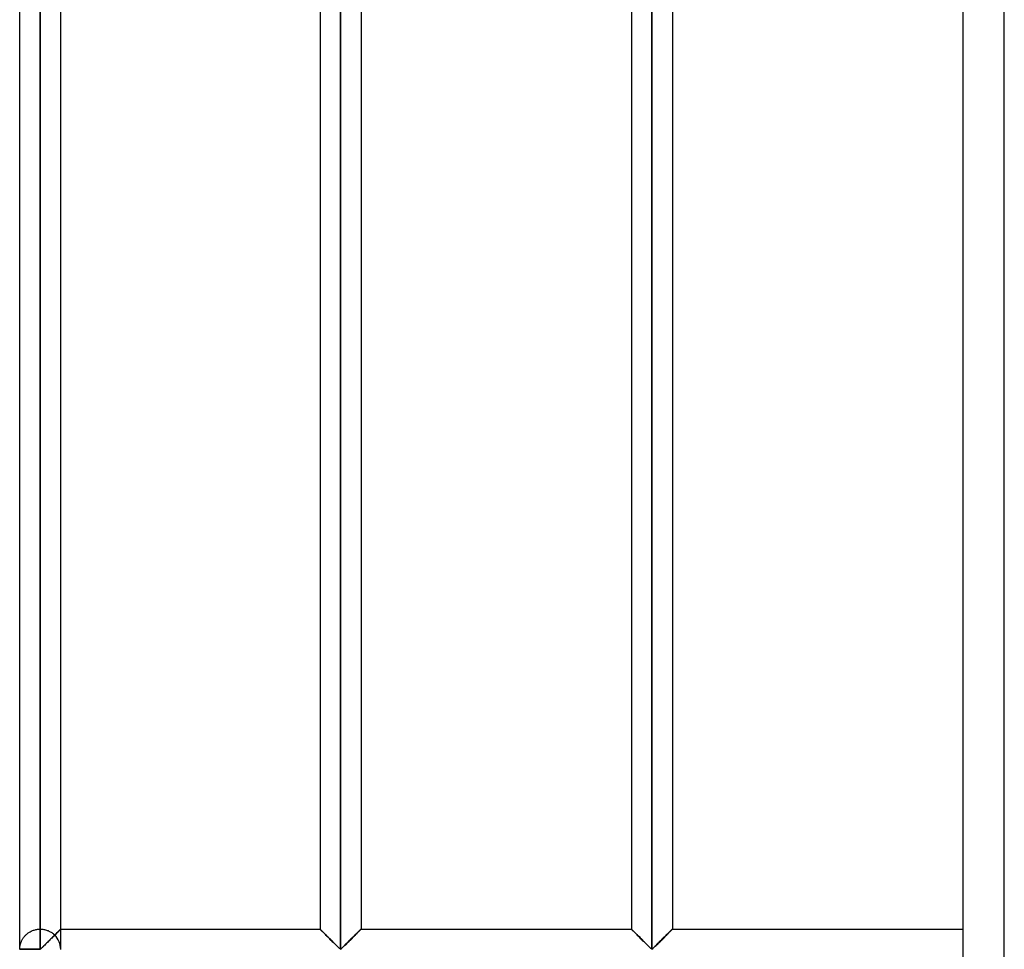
# Model space of a CAD drawing. Header units: millimetres. Extents: x -315 to 376, y -690 to 690.
# Tile 2 of 20: x -315 to -195, y -567 to -453. Entities that reach past the tile are written whole.
import ezdxf

# ---------------------------------------------------------------- set-up
doc = ezdxf.new("R2010")
doc.units = ezdxf.units.MM
doc.layers.add('MAIN-1', color=7, linetype='Continuous')
doc.layers.add('MAIN-2', color=7, linetype='Continuous')

msp = doc.modelspace()

# ---------------------------------------------------------------- linework, layer by layer
at = {"layer": 'MAIN-1'}
for p, q in [((-200, -690), (-200, 690)), ((-315, -566.6), (-315, -340.07)), ((-312.5, -566.6), (-312.5, -340.07)), ((-275.9, -340.07), (-275.9, -566.6)), ((-237.95, -340.07), (-237.95, -566.6)), ((-310, -564.17), (-310, -342.5)), ((-278.4, -342.5), (-278.4, -564.17)), ((-273.4, -342.5), (-273.4, -564.17)), ((-240.45, -342.5), (-240.45, -564.17)), ((-235.45, -342.5), (-235.45, -564.17)), ((-310.99, -565.16), (-311.1, -565.26)), ((-310.89, -565.05), (-310.99, -565.16)), ((-310.79, -564.95), (-310.89, -565.05)), ((-310.69, -564.86), (-310.79, -564.95)), ((-310.6, -564.76), (-310.69, -564.86)), ((-310.51, -564.67), (-310.6, -564.76)), ((-310.42, -564.58), (-310.51, -564.67)), ((-310.34, -564.5), (-310.42, -564.58)), ((-310.26, -564.43), (-310.34, -564.5)), ((-310.2, -564.36), (-310.26, -564.43)), ((-310.14, -564.3), (-310.2, -564.36)), ((-310.09, -564.26), (-310.14, -564.3)), ((-310.05, -564.22), (-310.09, -564.26)), ((-310.02, -564.19), (-310.05, -564.22)), ((-310.01, -564.17), (-310.02, -564.19)), ((-310, -564.17), (-310.01, -564.17)), ((-310, -564.17), (-278.4, -564.17)), ((-278.39, -564.17), (-278.4, -564.17)), ((-278.38, -564.19), (-278.39, -564.17)), ((-278.36, -564.21), (-278.38, -564.19)), ((-278.33, -564.24), (-278.36, -564.21)), ((-278.29, -564.28), (-278.33, -564.24)), ((-278.24, -564.33), (-278.29, -564.28)), ((-278.18, -564.39), (-278.24, -564.33)), ((-278.12, -564.45), (-278.18, -564.39)), ((-278.05, -564.52), (-278.12, -564.45)), ((-277.97, -564.59), (-278.05, -564.52)), ((-277.89, -564.67), (-277.97, -564.59)), ((-277.81, -564.75), (-277.89, -564.67)), ((-277.73, -564.84), (-277.81, -564.75)), ((-277.64, -564.93), (-277.73, -564.84)), ((-277.55, -565.02), (-277.64, -564.93)), ((-277.46, -565.11), (-277.55, -565.02)), ((-277.36, -565.2), (-277.46, -565.11)), ((-274.34, -565.11), (-274.44, -565.2)), ((-274.25, -565.02), (-274.34, -565.11)), ((-274.16, -564.93), (-274.25, -565.02)), ((-274.07, -564.84), (-274.16, -564.93)), ((-273.99, -564.75), (-274.07, -564.84)), ((-273.91, -564.67), (-273.99, -564.75)), ((-273.83, -564.59), (-273.91, -564.67)), ((-273.75, -564.52), (-273.83, -564.59)), ((-273.68, -564.45), (-273.75, -564.52)), ((-273.62, -564.39), (-273.68, -564.45)), ((-273.56, -564.33), (-273.62, -564.39)), ((-273.51, -564.28), (-273.56, -564.33)), ((-273.47, -564.24), (-273.51, -564.28)), ((-273.44, -564.21), (-273.47, -564.24)), ((-273.42, -564.19), (-273.44, -564.21)), ((-273.41, -564.17), (-273.42, -564.19)), ((-273.4, -564.17), (-273.41, -564.17)), ((-273.4, -564.17), (-240.45, -564.17)), ((-240.44, -564.17), (-240.45, -564.17)), ((-240.43, -564.19), (-240.44, -564.17)), ((-240.41, -564.21), (-240.43, -564.19)), ((-240.37, -564.24), (-240.41, -564.21)), ((-240.33, -564.29), (-240.37, -564.24)), ((-240.28, -564.34), (-240.33, -564.29)), ((-240.22, -564.4), (-240.28, -564.34)), ((-240.15, -564.46), (-240.22, -564.4)), ((-240.08, -564.54), (-240.15, -564.46)), ((-240, -564.62), (-240.08, -564.54)), ((-239.92, -564.7), (-240, -564.62)), ((-239.83, -564.79), (-239.92, -564.7)), ((-239.74, -564.88), (-239.83, -564.79)), ((-239.65, -564.97), (-239.74, -564.88)), ((-239.55, -565.06), (-239.65, -564.97)), ((-239.46, -565.16), (-239.55, -565.06)), ((-239.36, -565.26), (-239.46, -565.16)), ((-236.39, -565.11), (-236.49, -565.2)), ((-236.3, -565.02), (-236.39, -565.11)), ((-236.21, -564.93), (-236.3, -565.02)), ((-236.12, -564.84), (-236.21, -564.93)), ((-236.04, -564.75), (-236.12, -564.84)), ((-235.96, -564.67), (-236.04, -564.75)), ((-235.88, -564.59), (-235.96, -564.67)), ((-235.8, -564.52), (-235.88, -564.59)), ((-235.73, -564.45), (-235.8, -564.52)), ((-235.67, -564.39), (-235.73, -564.45)), ((-235.61, -564.33), (-235.67, -564.39)), ((-235.56, -564.28), (-235.61, -564.33)), ((-235.52, -564.24), (-235.56, -564.28)), ((-235.49, -564.21), (-235.52, -564.24)), ((-235.47, -564.19), (-235.49, -564.21)), ((-235.46, -564.17), (-235.47, -564.19)), ((-235.45, -564.17), (-235.46, -564.17)), ((-235.45, -564.17), (-200, -564.17)), ((-312.23, -566.38), (-312.31, -566.47)), ((-312.14, -566.3), (-312.23, -566.38)), ((-312.04, -566.2), (-312.14, -566.3)), ((-311.94, -566.11), (-312.04, -566.2)), ((-311.84, -566.01), (-311.94, -566.11)), ((-311.74, -565.9), (-311.84, -566.01)), ((-311.63, -565.8), (-311.74, -565.9)), ((-311.53, -565.69), (-311.63, -565.8)), ((-311.42, -565.59), (-311.53, -565.69)), ((-311.31, -565.48), (-311.42, -565.59)), ((-311.2, -565.37), (-311.31, -565.48)), ((-311.1, -565.26), (-311.2, -565.37)), ((-277.26, -565.3), (-277.36, -565.2)), ((-277.17, -565.4), (-277.26, -565.3)), ((-277.07, -565.5), (-277.17, -565.4)), ((-276.97, -565.59), (-277.07, -565.5)), ((-276.87, -565.69), (-276.97, -565.59)), ((-276.77, -565.79), (-276.87, -565.69)), ((-276.68, -565.88), (-276.77, -565.79)), ((-276.58, -565.98), (-276.68, -565.88)), ((-276.49, -566.07), (-276.58, -565.98)), ((-276.4, -566.16), (-276.49, -566.07)), ((-276.31, -566.25), (-276.4, -566.16)), ((-276.23, -566.33), (-276.31, -566.25)), ((-276.15, -566.41), (-276.23, -566.33)), ((-275.57, -566.33), (-275.65, -566.41)), ((-275.49, -566.25), (-275.57, -566.33)), ((-275.4, -566.16), (-275.49, -566.25)), ((-275.31, -566.07), (-275.4, -566.16)), ((-275.22, -565.98), (-275.31, -566.07)), ((-275.12, -565.88), (-275.22, -565.98)), ((-275.03, -565.79), (-275.12, -565.88)), ((-274.93, -565.69), (-275.03, -565.79)), ((-274.83, -565.59), (-274.93, -565.69)), ((-274.73, -565.5), (-274.83, -565.59)), ((-274.63, -565.4), (-274.73, -565.5)), ((-274.54, -565.3), (-274.63, -565.4)), ((-274.44, -565.2), (-274.54, -565.3)), ((-239.26, -565.36), (-239.36, -565.26)), ((-239.16, -565.46), (-239.26, -565.36)), ((-239.06, -565.56), (-239.16, -565.46)), ((-238.96, -565.66), (-239.06, -565.56)), ((-238.85, -565.76), (-238.96, -565.66)), ((-238.76, -565.86), (-238.85, -565.76)), ((-238.66, -565.95), (-238.76, -565.86)), ((-238.56, -566.05), (-238.66, -565.95)), ((-238.47, -566.14), (-238.56, -566.05)), ((-238.38, -566.23), (-238.47, -566.14)), ((-238.29, -566.32), (-238.38, -566.23)), ((-238.21, -566.4), (-238.29, -566.32)), ((-238.13, -566.48), (-238.21, -566.4)), ((-237.62, -566.33), (-237.7, -566.41)), ((-237.54, -566.25), (-237.62, -566.33)), ((-237.45, -566.16), (-237.54, -566.25)), ((-237.36, -566.07), (-237.45, -566.16)), ((-237.27, -565.98), (-237.36, -566.07)), ((-237.17, -565.88), (-237.27, -565.98)), ((-237.08, -565.79), (-237.17, -565.88)), ((-236.98, -565.69), (-237.08, -565.79)), ((-236.88, -565.59), (-236.98, -565.69)), ((-236.78, -565.5), (-236.88, -565.59)), ((-236.68, -565.4), (-236.78, -565.5)), ((-236.59, -565.3), (-236.68, -565.4)), ((-236.49, -565.2), (-236.59, -565.3)), ((-312.5, -566.6), (-315, -566.6)), ((-312.4, -566.54), (-312.5, -566.6)), ((-312.5, -566.67), (-312.5, -566.6)), ((-312.31, -566.47), (-312.4, -566.54)), ((-276.07, -566.48), (-276.15, -566.41)), ((-276, -566.55), (-276.07, -566.48)), ((-275.9, -566.6), (-276, -566.55)), ((-275.8, -566.55), (-275.9, -566.6)), ((-275.73, -566.48), (-275.8, -566.55)), ((-275.65, -566.41), (-275.73, -566.48)), ((-238.05, -566.54), (-238.13, -566.48)), ((-237.95, -566.6), (-238.05, -566.54)), ((-237.85, -566.55), (-237.95, -566.6)), ((-237.78, -566.48), (-237.85, -566.55)), ((-237.7, -566.41), (-237.78, -566.48))]:
    msp.add_line(p, q, dxfattribs=at)
msp.add_arc((-312.5, -566.67), 2.5, 178.3794, 180, dxfattribs=at)
at = {"layer": 'MAIN-2'}
for p, q in [((-195, -685), (-195, 685)), ((-312.5, -340.07), (-312.5, -566.6)), ((-275.9, -566.6), (-275.9, -340.07)), ((-275.9, -340.07), (-275.9, -566.6)), ((-275.9, -566.6), (-275.9, -340.07)), ((-237.95, -566.6), (-237.95, -340.07)), ((-237.95, -340.07), (-237.95, -566.6)), ((-237.95, -566.6), (-237.95, -340.07)), ((-312.5, -342.5), (-312.5, -564.17)), ((-312.5, -342.5), (-312.5, -564.17)), ((-312.5, -564.17), (-312.5, -342.5)), ((-312.5, -342.5), (-312.5, -564.17)), ((-312.5, -564.17), (-312.5, -342.5)), ((-312.5, -342.5), (-312.5, -564.17)), ((-312.5, -564.17), (-312.5, -342.5)), ((-312.5, -342.5), (-312.5, -564.17)), ((-312.5, -564.17), (-312.5, -342.5)), ((-312.5, -342.5), (-312.5, -564.17)), ((-312.5, -564.17), (-312.5, -342.5)), ((-312.5, -342.5), (-312.5, -564.17)), ((-312.5, -564.17), (-312.5, -342.5)), ((-312.5, -342.5), (-312.5, -564.17)), ((-312.5, -564.17), (-312.5, -342.5)), ((-312.5, -342.5), (-312.5, -564.17)), ((-312.5, -564.17), (-312.5, -342.5)), ((-312.5, -342.5), (-312.5, -564.17)), ((-312.5, -564.17), (-312.5, -342.5)), ((-312.5, -342.5), (-312.5, -564.17)), ((-312.5, -564.17), (-312.5, -342.5)), ((-312.5, -342.5), (-312.5, -564.17)), ((-312.5, -564.17), (-312.5, -342.5)), ((-312.5, -342.5), (-312.5, -564.17)), ((-312.5, -564.17), (-312.5, -342.5)), ((-312.5, -342.5), (-312.5, -564.17)), ((-312.5, -564.17), (-312.5, -342.5)), ((-312.5, -342.5), (-312.5, -564.17)), ((-312.5, -564.17), (-312.5, -342.5)), ((-312.5, -342.5), (-312.5, -564.17)), ((-312.5, -564.17), (-312.5, -342.5)), ((-312.5, -342.5), (-312.5, -564.17)), ((-312.5, -564.17), (-312.5, -342.5)), ((-312.5, -342.5), (-312.5, -564.17)), ((-312.5, -564.17), (-312.5, -342.5)), ((-312.5, -342.5), (-312.5, -564.17)), ((-312.5, -564.17), (-312.5, -342.5)), ((-312.5, -342.5), (-312.5, -564.17)), ((-312.5, -564.17), (-312.5, -342.5)), ((-312.5, -342.5), (-312.5, -564.17)), ((-312.5, -564.17), (-312.5, -342.5)), ((-312.5, -342.5), (-312.5, -564.17)), ((-312.5, -564.17), (-312.5, -342.5)), ((-312.5, -342.5), (-312.5, -564.17)), ((-312.5, -564.17), (-312.5, -342.5)), ((-312.5, -342.5), (-312.5, -564.17)), ((-312.5, -564.17), (-312.5, -342.5)), ((-312.5, -564.17), (-312.5, -342.5)), ((-314.57, -565.26), (-314.52, -565.19)), ((-314.52, -565.19), (-314.47, -565.12)), ((-314.47, -565.12), (-314.41, -565.06)), ((-314.41, -565.06), (-314.36, -564.99)), ((-314.36, -564.99), (-314.3, -564.93)), ((-314.3, -564.93), (-314.24, -564.87)), ((-314.24, -564.87), (-314.17, -564.81)), ((-314.17, -564.81), (-314.1, -564.75)), ((-314.1, -564.75), (-314.03, -564.69)), ((-314.03, -564.69), (-313.96, -564.63)), ((-313.96, -564.63), (-313.88, -564.58)), ((-313.88, -564.58), (-313.79, -564.53)), ((-313.79, -564.53), (-313.71, -564.48)), ((-313.71, -564.48), (-313.62, -564.43)), ((-313.62, -564.43), (-313.52, -564.39)), ((-313.52, -564.39), (-313.43, -564.35)), ((-313.43, -564.35), (-313.33, -564.31)), ((-313.33, -564.31), (-313.23, -564.28)), ((-313.23, -564.28), (-313.13, -564.25)), ((-313.13, -564.25), (-313.03, -564.22)), ((-313.03, -564.22), (-312.92, -564.2)), ((-312.92, -564.2), (-312.82, -564.19)), ((-312.82, -564.19), (-312.71, -564.18)), ((-312.71, -564.18), (-312.61, -564.17)), ((-312.61, -564.17), (-312.5, -564.17)), ((-312.5, -564.17), (-312.39, -564.17)), ((-312.39, -564.17), (-312.28, -564.18)), ((-312.28, -564.18), (-312.17, -564.19)), ((-312.17, -564.19), (-312.07, -564.2)), ((-312.07, -564.2), (-311.96, -564.23)), ((-311.96, -564.23), (-311.85, -564.25)), ((-311.85, -564.25), (-311.75, -564.28)), ((-311.75, -564.28), (-311.65, -564.32)), ((-311.65, -564.32), (-311.55, -564.35)), ((-311.55, -564.35), (-311.45, -564.4)), ((-311.45, -564.4), (-311.36, -564.44)), ((-311.36, -564.44), (-311.27, -564.49)), ((-311.27, -564.49), (-311.18, -564.54)), ((-311.18, -564.54), (-311.1, -564.6)), ((-311.1, -564.6), (-311.02, -564.65)), ((-311.08, -565.25), (-311.01, -565.18)), ((-311.02, -564.65), (-310.94, -564.71)), ((-311.01, -565.18), (-310.94, -565.11)), ((-310.94, -564.71), (-310.87, -564.77)), ((-310.94, -565.11), (-310.87, -565.04)), ((-310.87, -564.77), (-310.8, -564.84)), ((-310.87, -565.04), (-310.81, -564.97)), ((-310.81, -564.97), (-310.74, -564.9)), ((-310.8, -564.84), (-310.73, -564.9)), ((-310.74, -564.9), (-310.67, -564.84)), ((-310.73, -564.9), (-310.63, -564.79)), ((-310.67, -564.83), (-310.73, -564.9)), ((-310.6, -564.77), (-310.67, -564.83)), ((-310.67, -564.84), (-310.61, -564.78)), ((-310.63, -564.79), (-310.52, -564.69)), ((-310.61, -564.78), (-310.55, -564.71)), ((-310.54, -564.71), (-310.6, -564.77)), ((-310.55, -564.71), (-310.49, -564.65)), ((-310.48, -564.65), (-310.54, -564.71)), ((-310.52, -564.69), (-310.42, -564.59)), ((-310.49, -564.65), (-310.43, -564.6)), ((-310.42, -564.59), (-310.48, -564.65)), ((-310.43, -564.6), (-310.37, -564.54)), ((-310.42, -564.59), (-310.33, -564.5)), ((-310.37, -564.53), (-310.42, -564.59)), ((-310.32, -564.48), (-310.37, -564.53)), ((-310.37, -564.54), (-310.32, -564.49)), ((-310.33, -564.5), (-310.25, -564.41)), ((-310.27, -564.43), (-310.32, -564.48)), ((-310.32, -564.49), (-310.27, -564.44)), ((-310.27, -564.44), (-310.22, -564.39)), ((-310.22, -564.39), (-310.27, -564.43)), ((-310.25, -564.41), (-310.17, -564.34)), ((-310.18, -564.34), (-310.22, -564.39)), ((-310.22, -564.39), (-310.18, -564.35)), ((-310.14, -564.3), (-310.18, -564.34)), ((-310.18, -564.35), (-310.14, -564.31)), ((-310.17, -564.34), (-310.11, -564.28)), ((-310.14, -564.31), (-310.11, -564.27)), ((-310.11, -564.27), (-310.14, -564.3)), ((-310.11, -564.28), (-310.06, -564.23)), ((-310.11, -564.27), (-310.08, -564.24)), ((-310.08, -564.24), (-310.11, -564.27)), ((-310.08, -564.24), (-310.05, -564.22)), ((-310.05, -564.22), (-310.08, -564.24)), ((-310.06, -564.23), (-310.03, -564.2)), ((-310.05, -564.22), (-310.03, -564.2)), ((-310.03, -564.2), (-310.05, -564.22)), ((-310.03, -564.2), (-310.01, -564.17)), ((-310.03, -564.2), (-310.02, -564.18)), ((-310.02, -564.18), (-310.03, -564.2)), ((-310.02, -564.18), (-310.01, -564.17)), ((-310.01, -564.17), (-310.02, -564.18)), ((-310.01, -564.17), (-310, -564.17)), ((-310.01, -564.17), (-310, -564.17)), ((-310, -564.17), (-310.01, -564.17)), ((-310, -564.17), (-310, -564.17)), ((-310, -566.6), (-310, -564.17)), ((-278.4, -564.17), (-278.39, -564.17)), ((-278.39, -564.18), (-278.4, -564.17)), ((-278.4, -564.17), (-278.4, -564.17)), ((-278.4, -564.17), (-278.39, -564.18)), ((-278.39, -564.17), (-278.38, -564.19)), ((-278.37, -564.19), (-278.39, -564.18)), ((-278.39, -564.18), (-278.37, -564.19)), ((-278.38, -564.19), (-278.36, -564.21)), ((-278.34, -564.22), (-278.37, -564.19)), ((-278.37, -564.19), (-278.34, -564.22)), ((-278.36, -564.21), (-278.33, -564.24)), ((-278.31, -564.26), (-278.34, -564.22)), ((-278.34, -564.22), (-278.31, -564.26)), ((-278.33, -564.24), (-278.29, -564.28)), ((-278.27, -564.3), (-278.31, -564.26)), ((-278.31, -564.26), (-278.27, -564.3)), ((-278.29, -564.28), (-278.24, -564.33)), ((-278.21, -564.35), (-278.27, -564.3)), ((-278.27, -564.3), (-278.21, -564.35)), ((-278.24, -564.33), (-278.18, -564.39)), ((-278.16, -564.41), (-278.21, -564.35)), ((-278.21, -564.35), (-278.16, -564.41)), ((-278.18, -564.39), (-278.12, -564.45)), ((-278.09, -564.47), (-278.16, -564.41)), ((-278.16, -564.41), (-278.09, -564.47)), ((-278.12, -564.45), (-278.05, -564.52)), ((-278.02, -564.54), (-278.09, -564.47)), ((-278.09, -564.47), (-278.02, -564.54)), ((-278.05, -564.52), (-277.97, -564.59)), ((-277.95, -564.62), (-278.02, -564.54)), ((-278.02, -564.54), (-277.95, -564.62)), ((-277.97, -564.59), (-277.89, -564.67)), ((-277.87, -564.7), (-277.95, -564.62)), ((-277.95, -564.62), (-277.87, -564.7)), ((-277.89, -564.67), (-277.81, -564.75)), ((-277.78, -564.78), (-277.87, -564.7)), ((-277.87, -564.7), (-277.78, -564.78)), ((-277.81, -564.75), (-277.73, -564.84)), ((-277.7, -564.87), (-277.78, -564.78)), ((-277.78, -564.78), (-277.7, -564.87)), ((-277.73, -564.84), (-277.64, -564.93)), ((-277.61, -564.95), (-277.7, -564.87)), ((-277.7, -564.87), (-277.61, -564.95)), ((-277.64, -564.93), (-277.55, -565.02)), ((-277.52, -565.04), (-277.61, -564.95)), ((-277.61, -564.95), (-277.52, -565.04)), ((-277.55, -565.02), (-277.46, -565.11)), ((-277.43, -565.13), (-277.52, -565.04)), ((-277.52, -565.04), (-277.43, -565.13)), ((-277.46, -565.11), (-277.36, -565.2)), ((-277.34, -565.23), (-277.43, -565.13)), ((-277.43, -565.13), (-277.34, -565.23)), ((-274.46, -565.23), (-274.37, -565.13)), ((-274.37, -565.13), (-274.46, -565.23)), ((-274.44, -565.2), (-274.34, -565.11)), ((-274.37, -565.13), (-274.28, -565.04)), ((-274.28, -565.04), (-274.37, -565.13)), ((-274.34, -565.11), (-274.25, -565.02)), ((-274.28, -565.04), (-274.19, -564.95)), ((-274.19, -564.95), (-274.28, -565.04)), ((-274.25, -565.02), (-274.16, -564.93)), ((-274.19, -564.95), (-274.1, -564.87)), ((-274.1, -564.87), (-274.19, -564.95)), ((-274.16, -564.93), (-274.07, -564.84)), ((-274.1, -564.87), (-274.02, -564.78)), ((-274.02, -564.78), (-274.1, -564.87)), ((-274.07, -564.84), (-273.99, -564.75)), ((-274.02, -564.78), (-273.93, -564.7)), ((-273.93, -564.7), (-274.02, -564.78)), ((-273.99, -564.75), (-273.91, -564.67)), ((-273.93, -564.7), (-273.85, -564.62)), ((-273.85, -564.62), (-273.93, -564.7)), ((-273.91, -564.67), (-273.83, -564.59)), ((-273.85, -564.62), (-273.78, -564.54)), ((-273.78, -564.54), (-273.85, -564.62)), ((-273.83, -564.59), (-273.75, -564.52)), ((-273.78, -564.54), (-273.71, -564.47)), ((-273.71, -564.47), (-273.78, -564.54)), ((-273.75, -564.52), (-273.68, -564.45)), ((-273.71, -564.47), (-273.64, -564.41)), ((-273.64, -564.41), (-273.71, -564.47)), ((-273.68, -564.45), (-273.62, -564.39)), ((-273.64, -564.41), (-273.59, -564.35)), ((-273.59, -564.35), (-273.64, -564.41)), ((-273.62, -564.39), (-273.56, -564.33)), ((-273.59, -564.35), (-273.53, -564.3)), ((-273.53, -564.3), (-273.59, -564.35)), ((-273.56, -564.33), (-273.51, -564.28)), ((-273.53, -564.3), (-273.49, -564.26)), ((-273.49, -564.26), (-273.53, -564.3)), ((-273.51, -564.28), (-273.47, -564.24)), ((-273.49, -564.26), (-273.46, -564.22)), ((-273.46, -564.22), (-273.49, -564.26)), ((-273.47, -564.24), (-273.44, -564.21)), ((-273.46, -564.22), (-273.43, -564.19)), ((-273.43, -564.19), (-273.46, -564.22)), ((-273.44, -564.21), (-273.42, -564.19)), ((-273.43, -564.19), (-273.41, -564.18)), ((-273.41, -564.18), (-273.43, -564.19)), ((-273.42, -564.19), (-273.41, -564.17)), ((-273.41, -564.18), (-273.4, -564.17)), ((-273.4, -564.17), (-273.41, -564.18)), ((-273.41, -564.17), (-273.4, -564.17)), ((-273.4, -564.17), (-273.4, -564.17)), ((-240.45, -564.17), (-240.44, -564.17)), ((-240.44, -564.18), (-240.45, -564.17)), ((-240.45, -564.17), (-240.45, -564.17)), ((-240.45, -564.17), (-240.44, -564.18)), ((-240.44, -564.17), (-240.43, -564.19)), ((-240.42, -564.19), (-240.44, -564.18)), ((-240.44, -564.18), (-240.42, -564.19)), ((-240.43, -564.19), (-240.41, -564.21)), ((-240.39, -564.22), (-240.42, -564.19)), ((-240.42, -564.19), (-240.39, -564.22)), ((-240.41, -564.21), (-240.38, -564.24)), ((-240.36, -564.26), (-240.39, -564.22)), ((-240.39, -564.22), (-240.36, -564.26)), ((-240.38, -564.24), (-240.34, -564.28)), ((-240.32, -564.3), (-240.36, -564.26)), ((-240.36, -564.26), (-240.32, -564.3)), ((-240.34, -564.28), (-240.29, -564.33)), ((-240.26, -564.35), (-240.32, -564.3)), ((-240.32, -564.3), (-240.26, -564.35)), ((-240.29, -564.33), (-240.23, -564.39)), ((-240.21, -564.41), (-240.26, -564.35)), ((-240.26, -564.35), (-240.21, -564.41)), ((-240.23, -564.39), (-240.17, -564.45)), ((-240.14, -564.47), (-240.21, -564.41)), ((-240.21, -564.41), (-240.14, -564.47)), ((-240.17, -564.45), (-240.1, -564.52)), ((-240.07, -564.54), (-240.14, -564.47)), ((-240.14, -564.47), (-240.07, -564.54)), ((-240.1, -564.52), (-240.02, -564.59)), ((-240, -564.62), (-240.07, -564.54)), ((-240.07, -564.54), (-240, -564.62)), ((-240.02, -564.59), (-239.94, -564.67)), ((-239.92, -564.7), (-240, -564.62)), ((-240, -564.62), (-239.92, -564.7)), ((-239.94, -564.67), (-239.86, -564.75)), ((-239.83, -564.78), (-239.92, -564.7)), ((-239.92, -564.7), (-239.83, -564.78)), ((-239.86, -564.75), (-239.78, -564.84)), ((-239.75, -564.87), (-239.83, -564.78)), ((-239.83, -564.78), (-239.75, -564.87)), ((-239.78, -564.84), (-239.69, -564.93)), ((-239.66, -564.95), (-239.75, -564.87)), ((-239.75, -564.87), (-239.66, -564.95)), ((-239.69, -564.93), (-239.6, -565.02)), ((-239.57, -565.04), (-239.66, -564.95)), ((-239.66, -564.95), (-239.57, -565.04)), ((-239.6, -565.02), (-239.51, -565.11)), ((-239.48, -565.13), (-239.57, -565.04)), ((-239.57, -565.04), (-239.48, -565.13)), ((-239.51, -565.11), (-239.41, -565.2)), ((-239.39, -565.23), (-239.48, -565.13)), ((-239.48, -565.13), (-239.39, -565.23)), ((-236.51, -565.23), (-236.42, -565.13)), ((-236.42, -565.13), (-236.51, -565.23)), ((-236.49, -565.2), (-236.39, -565.11)), ((-236.42, -565.13), (-236.33, -565.04)), ((-236.33, -565.04), (-236.42, -565.13)), ((-236.39, -565.11), (-236.3, -565.02)), ((-236.33, -565.04), (-236.24, -564.95)), ((-236.24, -564.95), (-236.33, -565.04)), ((-236.3, -565.02), (-236.21, -564.93)), ((-236.24, -564.95), (-236.15, -564.87)), ((-236.15, -564.87), (-236.24, -564.95)), ((-236.21, -564.93), (-236.12, -564.84)), ((-236.15, -564.87), (-236.07, -564.78)), ((-236.07, -564.78), (-236.15, -564.87)), ((-236.12, -564.84), (-236.04, -564.75)), ((-236.07, -564.78), (-235.98, -564.7)), ((-235.98, -564.7), (-236.07, -564.78)), ((-236.04, -564.75), (-235.96, -564.67)), ((-235.98, -564.7), (-235.9, -564.62)), ((-235.9, -564.62), (-235.98, -564.7)), ((-235.96, -564.67), (-235.88, -564.59)), ((-235.9, -564.62), (-235.83, -564.54)), ((-235.83, -564.54), (-235.9, -564.62)), ((-235.88, -564.59), (-235.8, -564.52)), ((-235.83, -564.54), (-235.76, -564.47)), ((-235.76, -564.47), (-235.83, -564.54)), ((-235.8, -564.52), (-235.73, -564.45)), ((-235.76, -564.47), (-235.69, -564.41)), ((-235.69, -564.41), (-235.76, -564.47)), ((-235.73, -564.45), (-235.67, -564.39)), ((-235.69, -564.41), (-235.64, -564.35)), ((-235.64, -564.35), (-235.69, -564.41)), ((-235.67, -564.39), (-235.61, -564.33)), ((-235.64, -564.35), (-235.58, -564.3)), ((-235.58, -564.3), (-235.64, -564.35)), ((-235.61, -564.33), (-235.56, -564.28)), ((-235.58, -564.3), (-235.54, -564.26)), ((-235.54, -564.26), (-235.58, -564.3)), ((-235.56, -564.28), (-235.52, -564.24)), ((-235.54, -564.26), (-235.51, -564.22)), ((-235.51, -564.22), (-235.54, -564.26)), ((-235.52, -564.24), (-235.49, -564.21)), ((-235.51, -564.22), (-235.48, -564.19)), ((-235.48, -564.19), (-235.51, -564.22)), ((-235.49, -564.21), (-235.47, -564.19)), ((-235.48, -564.19), (-235.46, -564.18)), ((-235.46, -564.18), (-235.48, -564.19)), ((-235.47, -564.19), (-235.46, -564.17)), ((-235.46, -564.18), (-235.45, -564.17)), ((-235.45, -564.17), (-235.46, -564.18)), ((-235.46, -564.17), (-235.45, -564.17)), ((-235.45, -564.17), (-235.45, -564.17)), ((-314.99, -566.42), (-314.98, -566.37)), ((-314.98, -566.37), (-314.97, -566.31)), ((-314.97, -566.25), (-314.95, -566.19)), ((-314.97, -566.31), (-314.97, -566.25)), ((-314.95, -566.19), (-314.94, -566.13)), ((-314.94, -566.13), (-314.93, -566.07)), ((-314.93, -566.07), (-314.91, -566)), ((-314.91, -566), (-314.89, -565.94)), ((-314.89, -565.94), (-314.87, -565.87)), ((-314.87, -565.87), (-314.85, -565.81)), ((-314.85, -565.81), (-314.82, -565.74)), ((-314.82, -565.74), (-314.79, -565.67)), ((-314.79, -565.67), (-314.76, -565.6)), ((-314.76, -565.6), (-314.73, -565.53)), ((-314.73, -565.53), (-314.69, -565.46)), ((-314.69, -565.46), (-314.65, -565.39)), ((-314.65, -565.39), (-314.61, -565.33)), ((-314.61, -565.33), (-314.57, -565.26)), ((-312.25, -566.41), (-312.19, -566.35)), ((-312.19, -566.35), (-312.13, -566.29)), ((-312.13, -566.29), (-312.07, -566.23)), ((-312.07, -566.23), (-312, -566.17)), ((-312, -566.17), (-311.94, -566.1)), ((-311.94, -566.1), (-311.87, -566.03)), ((-311.87, -566.03), (-311.8, -565.96)), ((-311.8, -565.96), (-311.73, -565.89)), ((-311.73, -565.89), (-311.66, -565.82)), ((-311.66, -565.82), (-311.59, -565.75)), ((-311.59, -565.75), (-311.52, -565.68)), ((-311.52, -565.68), (-311.45, -565.61)), ((-311.45, -565.61), (-311.37, -565.54)), ((-311.37, -565.54), (-311.3, -565.46)), ((-311.3, -565.46), (-311.23, -565.39)), ((-311.23, -565.39), (-311.15, -565.32)), ((-311.15, -565.32), (-311.08, -565.25)), ((-277.36, -565.2), (-277.26, -565.3)), ((-277.24, -565.32), (-277.34, -565.23)), ((-277.34, -565.23), (-277.24, -565.32)), ((-277.26, -565.3), (-277.17, -565.4)), ((-277.15, -565.42), (-277.24, -565.32)), ((-277.24, -565.32), (-277.15, -565.42)), ((-277.17, -565.4), (-277.07, -565.5)), ((-277.05, -565.52), (-277.15, -565.42)), ((-277.15, -565.42), (-277.05, -565.52)), ((-277.07, -565.5), (-276.97, -565.59)), ((-276.95, -565.61), (-277.05, -565.52)), ((-277.05, -565.52), (-276.95, -565.61)), ((-276.97, -565.59), (-276.87, -565.69)), ((-276.86, -565.71), (-276.95, -565.61)), ((-276.95, -565.61), (-276.86, -565.71)), ((-276.87, -565.69), (-276.77, -565.79)), ((-276.76, -565.8), (-276.86, -565.71)), ((-276.86, -565.71), (-276.76, -565.8)), ((-276.77, -565.79), (-276.68, -565.88)), ((-276.67, -565.9), (-276.76, -565.8)), ((-276.76, -565.8), (-276.67, -565.9)), ((-276.68, -565.88), (-276.58, -565.98)), ((-276.57, -565.99), (-276.67, -565.9)), ((-276.67, -565.9), (-276.57, -565.99)), ((-276.58, -565.98), (-276.49, -566.07)), ((-276.48, -566.08), (-276.57, -565.99)), ((-276.57, -565.99), (-276.48, -566.08)), ((-276.49, -566.07), (-276.4, -566.16)), ((-276.39, -566.17), (-276.48, -566.08)), ((-276.48, -566.08), (-276.39, -566.17)), ((-276.4, -566.16), (-276.31, -566.25)), ((-276.31, -566.25), (-276.39, -566.17)), ((-276.39, -566.17), (-276.31, -566.25)), ((-276.31, -566.25), (-276.23, -566.33)), ((-276.23, -566.33), (-276.31, -566.25)), ((-276.31, -566.25), (-276.23, -566.33)), ((-276.23, -566.33), (-276.15, -566.41)), ((-276.15, -566.41), (-276.23, -566.33)), ((-276.23, -566.33), (-276.15, -566.41)), ((-275.65, -566.41), (-275.57, -566.33)), ((-275.57, -566.33), (-275.65, -566.41)), ((-275.65, -566.41), (-275.57, -566.33)), ((-275.57, -566.33), (-275.49, -566.25)), ((-275.49, -566.25), (-275.57, -566.33)), ((-275.57, -566.33), (-275.49, -566.25)), ((-275.49, -566.25), (-275.4, -566.16)), ((-275.49, -566.25), (-275.41, -566.17)), ((-275.41, -566.17), (-275.49, -566.25)), ((-275.41, -566.17), (-275.32, -566.08)), ((-275.32, -566.08), (-275.41, -566.17)), ((-275.4, -566.16), (-275.31, -566.07)), ((-275.32, -566.08), (-275.23, -565.99)), ((-275.23, -565.99), (-275.32, -566.08)), ((-275.31, -566.07), (-275.22, -565.98)), ((-275.23, -565.99), (-275.13, -565.9)), ((-275.13, -565.9), (-275.23, -565.99)), ((-275.22, -565.98), (-275.12, -565.88)), ((-275.13, -565.9), (-275.04, -565.8)), ((-275.04, -565.8), (-275.13, -565.9)), ((-275.12, -565.88), (-275.03, -565.79)), ((-275.04, -565.8), (-274.94, -565.71)), ((-274.94, -565.71), (-275.04, -565.8)), ((-275.03, -565.79), (-274.93, -565.69)), ((-274.94, -565.71), (-274.85, -565.61)), ((-274.85, -565.61), (-274.94, -565.71)), ((-274.93, -565.69), (-274.83, -565.59)), ((-274.85, -565.61), (-274.75, -565.52)), ((-274.75, -565.52), (-274.85, -565.61)), ((-274.83, -565.59), (-274.73, -565.5)), ((-274.75, -565.52), (-274.65, -565.42)), ((-274.65, -565.42), (-274.75, -565.52)), ((-274.73, -565.5), (-274.63, -565.4)), ((-274.65, -565.42), (-274.56, -565.32)), ((-274.56, -565.32), (-274.65, -565.42)), ((-274.63, -565.4), (-274.54, -565.3)), ((-274.56, -565.32), (-274.46, -565.23)), ((-274.46, -565.23), (-274.56, -565.32)), ((-274.54, -565.3), (-274.44, -565.2)), ((-239.41, -565.2), (-239.31, -565.3)), ((-239.29, -565.32), (-239.39, -565.23)), ((-239.39, -565.23), (-239.29, -565.32)), ((-239.31, -565.3), (-239.22, -565.4)), ((-239.2, -565.42), (-239.29, -565.32)), ((-239.29, -565.32), (-239.2, -565.42)), ((-239.22, -565.4), (-239.12, -565.5)), ((-239.1, -565.52), (-239.2, -565.42)), ((-239.2, -565.42), (-239.1, -565.52)), ((-239.12, -565.5), (-239.02, -565.59)), ((-239, -565.61), (-239.1, -565.52)), ((-239.1, -565.52), (-239, -565.61)), ((-239.02, -565.59), (-238.92, -565.69)), ((-238.91, -565.71), (-239, -565.61)), ((-239, -565.61), (-238.91, -565.71)), ((-238.92, -565.69), (-238.82, -565.79)), ((-238.81, -565.8), (-238.91, -565.71)), ((-238.91, -565.71), (-238.81, -565.8)), ((-238.82, -565.79), (-238.73, -565.88)), ((-238.72, -565.9), (-238.81, -565.8)), ((-238.81, -565.8), (-238.72, -565.9)), ((-238.73, -565.88), (-238.63, -565.98)), ((-238.62, -565.99), (-238.72, -565.9)), ((-238.72, -565.9), (-238.62, -565.99)), ((-238.63, -565.98), (-238.54, -566.07)), ((-238.53, -566.08), (-238.62, -565.99)), ((-238.62, -565.99), (-238.53, -566.08)), ((-238.54, -566.07), (-238.45, -566.16)), ((-238.44, -566.17), (-238.53, -566.08)), ((-238.53, -566.08), (-238.44, -566.17)), ((-238.45, -566.16), (-238.36, -566.25)), ((-238.36, -566.25), (-238.44, -566.17)), ((-238.44, -566.17), (-238.36, -566.25)), ((-238.36, -566.25), (-238.28, -566.33)), ((-238.28, -566.33), (-238.36, -566.25)), ((-238.36, -566.25), (-238.28, -566.33)), ((-238.28, -566.33), (-238.2, -566.41)), ((-238.2, -566.41), (-238.28, -566.33)), ((-238.28, -566.33), (-238.2, -566.41)), ((-237.7, -566.41), (-237.62, -566.33)), ((-237.62, -566.33), (-237.7, -566.41)), ((-237.7, -566.41), (-237.62, -566.33)), ((-237.62, -566.33), (-237.54, -566.25)), ((-237.54, -566.25), (-237.62, -566.33)), ((-237.62, -566.33), (-237.54, -566.25)), ((-237.54, -566.25), (-237.45, -566.16)), ((-237.54, -566.25), (-237.46, -566.17)), ((-237.46, -566.17), (-237.54, -566.25)), ((-237.46, -566.17), (-237.37, -566.08)), ((-237.37, -566.08), (-237.46, -566.17)), ((-237.45, -566.16), (-237.36, -566.07)), ((-237.37, -566.08), (-237.28, -565.99)), ((-237.28, -565.99), (-237.37, -566.08)), ((-237.36, -566.07), (-237.27, -565.98)), ((-237.28, -565.99), (-237.18, -565.9)), ((-237.18, -565.9), (-237.28, -565.99)), ((-237.27, -565.98), (-237.17, -565.88)), ((-237.18, -565.9), (-237.09, -565.8)), ((-237.09, -565.8), (-237.18, -565.9)), ((-237.17, -565.88), (-237.08, -565.79)), ((-237.09, -565.8), (-236.99, -565.71)), ((-236.99, -565.71), (-237.09, -565.8)), ((-237.08, -565.79), (-236.98, -565.69)), ((-236.99, -565.71), (-236.9, -565.61)), ((-236.9, -565.61), (-236.99, -565.71)), ((-236.98, -565.69), (-236.88, -565.59)), ((-236.9, -565.61), (-236.8, -565.52)), ((-236.8, -565.52), (-236.9, -565.61)), ((-236.88, -565.59), (-236.78, -565.5)), ((-236.8, -565.52), (-236.7, -565.42)), ((-236.7, -565.42), (-236.8, -565.52)), ((-236.78, -565.5), (-236.68, -565.4)), ((-236.7, -565.42), (-236.61, -565.32)), ((-236.61, -565.32), (-236.7, -565.42)), ((-236.68, -565.4), (-236.59, -565.3)), ((-236.61, -565.32), (-236.51, -565.23)), ((-236.51, -565.23), (-236.61, -565.32)), ((-236.59, -565.3), (-236.49, -565.2)), ((-315, -566.52), (-314.99, -566.47)), ((-315, -566.57), (-315, -566.52)), ((-315, -566.6), (-315, -566.57)), ((-315, -566.6), (-312.5, -566.6)), ((-314.99, -566.47), (-314.99, -566.42)), ((-312.5, -566.6), (-312.42, -566.56)), ((-312.5, -566.6), (-312.5, -566.67)), ((-312.42, -566.56), (-312.37, -566.52)), ((-312.37, -566.52), (-312.31, -566.46)), ((-312.31, -566.46), (-312.25, -566.41)), ((-276.15, -566.41), (-276.07, -566.48)), ((-276.07, -566.48), (-276.15, -566.41)), ((-276.15, -566.41), (-276.07, -566.48)), ((-276.07, -566.48), (-276, -566.55)), ((-276, -566.55), (-276.07, -566.48)), ((-276.07, -566.48), (-276, -566.55)), ((-276, -566.55), (-275.9, -566.6)), ((-275.9, -566.6), (-276, -566.55)), ((-276, -566.55), (-275.9, -566.6)), ((-275.9, -566.6), (-275.8, -566.55)), ((-275.8, -566.55), (-275.9, -566.6)), ((-275.9, -566.6), (-275.8, -566.55)), ((-275.8, -566.55), (-275.73, -566.48)), ((-275.73, -566.48), (-275.8, -566.55)), ((-275.8, -566.55), (-275.73, -566.48)), ((-275.73, -566.48), (-275.65, -566.41)), ((-275.65, -566.41), (-275.73, -566.48)), ((-275.73, -566.48), (-275.65, -566.41)), ((-238.2, -566.41), (-238.12, -566.48)), ((-238.12, -566.48), (-238.2, -566.41)), ((-238.2, -566.41), (-238.12, -566.48)), ((-238.12, -566.48), (-238.05, -566.55)), ((-238.05, -566.55), (-238.12, -566.48)), ((-238.12, -566.48), (-238.05, -566.55)), ((-238.05, -566.55), (-237.95, -566.6)), ((-237.95, -566.6), (-238.05, -566.55)), ((-238.05, -566.55), (-237.95, -566.6)), ((-237.95, -566.6), (-237.85, -566.55)), ((-237.85, -566.55), (-237.95, -566.6)), ((-237.95, -566.6), (-237.85, -566.55)), ((-237.85, -566.55), (-237.78, -566.48)), ((-237.78, -566.48), (-237.85, -566.55)), ((-237.85, -566.55), (-237.78, -566.48)), ((-237.78, -566.48), (-237.7, -566.41)), ((-237.7, -566.41), (-237.78, -566.48)), ((-237.78, -566.48), (-237.7, -566.41))]:
    msp.add_line(p, q, dxfattribs=at)
msp.add_ellipse((-312.5, -566.67), major_axis=(-2.5, 0), ratio=1, start_param=-3.141593, end_param=-2.355795, dxfattribs=at)

doc.saveas('drawing.dxf')
